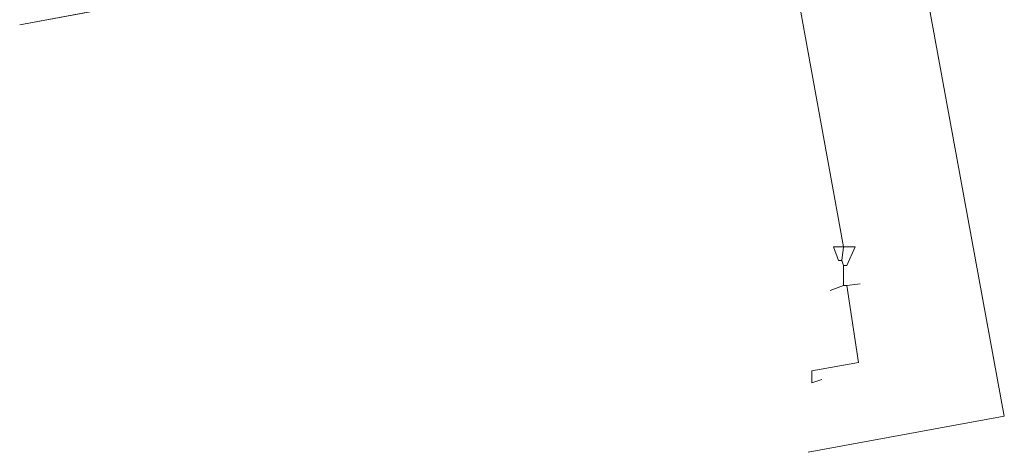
# Model space of a CAD drawing. Header units: metres. Extents: x 92810 to 93633, y 464687 to 465459.
# Tile 102 of 256: x 92816 to 92858, y 465031 to 465049. Entities that reach past the tile are written whole.
import ezdxf

# ---------------------------------------------------------------- set-up
doc = ezdxf.new("R2010")
doc.units = ezdxf.units.M
doc.layers.add('B-OI-KL-DATA_ZIGGO BV-G', color=90, linetype='SI_B_DATA_ZIGGO', lineweight=18, transparency=0.4)
doc.layers.add('B-OI-KL-GAS_LD_LIANDER-G', color=30, linetype='SI_B_GAS_LD_LIANDER', lineweight=18, transparency=0.4)
doc.styles.get("Standard").update_dxf_attribs({"font": 'isocp.shx'})
doc.linetypes.add('SI_B_DATA_ZIGGO', pattern='A,5,-2,["ZIGGO",Standard,S=1.5,R=0,X=-0.51,Y=-0.75],-9', length=16)
doc.linetypes.add('SI_B_GAS_LD_LIANDER', pattern='A,5,-2,["LI-G-LD",Standard,S=1.5,R=0,X=-0.51,Y=-0.75],-11', length=18)

msp = doc.modelspace()

# ---------------------------------------------------------------- linework, layer by layer
at = {"layer": 'B-OI-KL-DATA_ZIGGO BV-G', "flags": 128}
for points in [[(92853.148, 465056.02), (92827.179, 465051.114), (92815.782, 465049.002)], [(92849.385, 465030.784), (92857.745, 465032.319), (92853.388, 465056.052)], [(92842.103, 465053.922), (92815.781, 465049.003)]]:
    msp.add_lwpolyline(points, dxfattribs=at)
at = {"layer": 'B-OI-KL-GAS_LD_LIANDER-G', "flags": 128}
for points in [[(92848.821, 465050.964), (92850.893, 465039.536)], [(92851.393, 465039.536), (92850.464, 465039.536), (92850.679, 465038.964), (92850.821, 465038.964)], [(92850.893, 465039.536), (92850.821, 465038.964)], [(92851.393, 465039.536), (92851.036, 465038.75), (92850.893, 465038.75)], [(92850.821, 465038.964), (92850.893, 465038.75)], [(92850.893, 465038.75), (92850.893, 465037.893)], [(92851.036, 465037.893), (92851.536, 465034.607), (92849.536, 465034.25), (92849.536, 465033.75), (92849.964, 465033.893)], [(92850.893, 465037.893), (92850.321, 465037.679)], [(92850.893, 465037.893), (92851.036, 465037.893)], [(92851.607, 465037.964), (92851.036, 465037.893)]]:
    msp.add_lwpolyline(points, dxfattribs=at)

doc.saveas('drawing.dxf')
